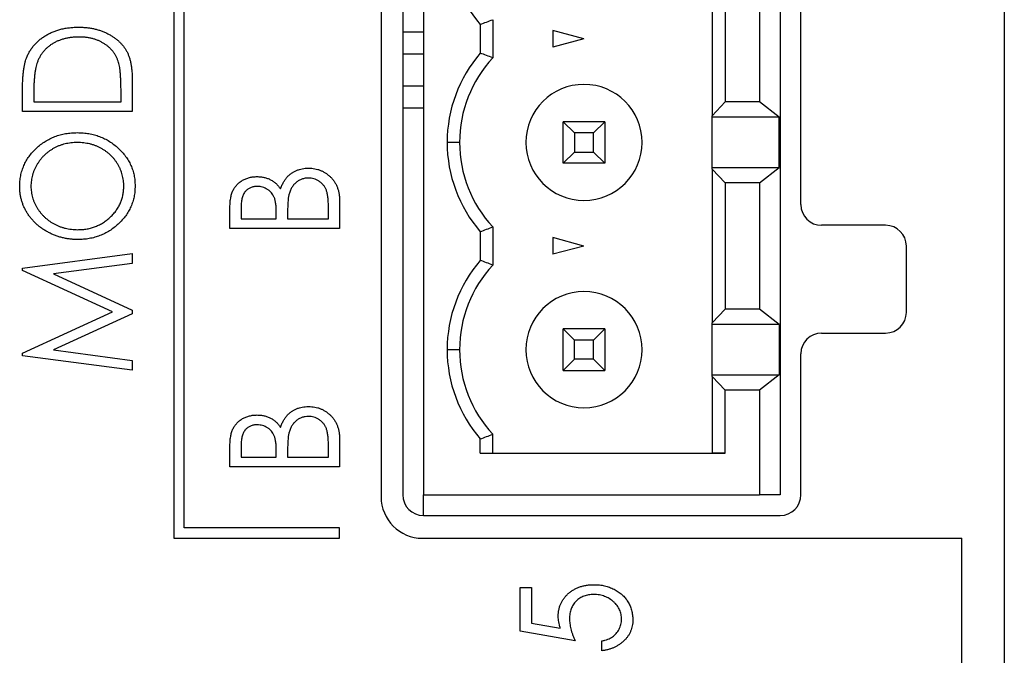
# Model space of a CAD drawing. Header units: millimetres. Extents: x 0 to 420, y 0 to 297.
# Tile 22 of 72: x 108.4 to 120.27, y 211.45 to 219.11. Entities that reach past the tile are written whole.
import ezdxf

# ---------------------------------------------------------------- set-up
doc = ezdxf.new("R2010")
doc.units = ezdxf.units.MM

msp = doc.modelspace()

# ---------------------------------------------------------------- linework, layer by layer
at = {"color": 7, "linetype": 'Continuous', "lineweight": 25}
for p, q in [((120.269, 255.784), (120.269, 211.084)), ((110.256, 227.359), (110.256, 212.859)), ((110.381, 212.984), (110.381, 227.234)), ((112.756, 226.859), (112.756, 213.359)), ((113.017, 226.884), (113.017, 213.384)), ((113.267, 226.884), (113.267, 213.384)), ((117.567, 226.884), (117.567, 213.384)), ((117.817, 216.884), (117.817, 223.384)), ((116.749, 219.812), (116.749, 217.956)), ((116.905, 219.647), (116.905, 218.122)), ((117.317, 219.647), (117.317, 218.122)), ((114.102, 219.114), (114.102, 218.654)), ((113.952, 219.057), (113.952, 218.711)), ((113.017, 218.966), (113.267, 218.966)), ((115.202, 218.884), (114.827, 218.985)), ((114.827, 218.985), (114.827, 218.784)), ((115.202, 218.884), (114.827, 218.784)), ((113.017, 218.702), (113.267, 218.702)), ((109.756, 218.39), (109.756, 218.006)), ((113.017, 218.316), (113.267, 218.316)), ((108.433, 218.006), (108.433, 218.256)), ((108.569, 218.21), (108.569, 218.125)), ((109.621, 218.125), (109.621, 218.264)), ((108.569, 218.125), (109.621, 218.125)), ((113.017, 218.052), (113.267, 218.052)), ((116.749, 217.956), (116.905, 218.122)), ((117.317, 218.122), (116.905, 218.122)), ((117.554, 217.937), (117.317, 218.122)), ((109.756, 218.006), (108.433, 218.006)), ((116.749, 217.937), (116.749, 217.956)), ((117.554, 217.937), (116.749, 217.937)), ((116.749, 217.332), (116.749, 217.937)), ((117.554, 217.332), (117.554, 217.937)), ((114.952, 217.884), (115.086, 217.75)), ((114.952, 217.384), (114.952, 217.884)), ((115.452, 217.884), (114.952, 217.884)), ((115.318, 217.75), (115.452, 217.884)), ((115.452, 217.884), (115.452, 217.384)), ((115.086, 217.75), (115.086, 217.518)), ((115.318, 217.75), (115.086, 217.75)), ((115.318, 217.518), (115.318, 217.75)), ((113.702, 217.634), (113.552, 217.634)), ((114.952, 217.384), (115.086, 217.518)), ((115.086, 217.518), (115.318, 217.518)), ((115.452, 217.384), (115.318, 217.518)), ((115.452, 217.384), (114.952, 217.384)), ((116.749, 217.312), (116.749, 217.332)), ((116.749, 217.332), (117.554, 217.332)), ((117.317, 217.147), (117.554, 217.332)), ((116.749, 217.312), (116.749, 215.456)), ((116.905, 217.147), (116.749, 217.312)), ((116.905, 217.147), (116.905, 215.622)), ((117.317, 217.147), (116.905, 217.147)), ((117.317, 217.147), (117.317, 215.622)), ((112.121, 216.712), (112.121, 216.866)), ((112.256, 216.928), (112.256, 216.594)), ((110.933, 216.594), (110.933, 216.833)), ((111.069, 216.855), (111.069, 216.712)), ((111.493, 216.712), (111.493, 216.783)), ((111.629, 216.782), (111.629, 216.712)), ((111.069, 216.712), (111.493, 216.712)), ((111.629, 216.712), (112.121, 216.712)), ((118.838, 216.634), (118.067, 216.634)), ((112.256, 216.594), (110.933, 216.594)), ((113.952, 216.557), (113.952, 216.211)), ((114.102, 216.614), (114.102, 216.154)), ((115.202, 216.384), (114.827, 216.485)), ((114.827, 216.485), (114.827, 216.284)), ((115.202, 216.384), (114.827, 216.284)), ((119.088, 215.584), (119.088, 216.384)), ((108.433, 216.117), (109.756, 216.293)), ((109.756, 216.293), (109.756, 216.173)), ((109.756, 216.173), (108.807, 216.047)), ((108.433, 216.088), (108.433, 216.117)), ((109.519, 215.589), (108.433, 216.088)), ((108.807, 216.047), (109.756, 215.611)), ((108.433, 215.09), (109.519, 215.589)), ((109.756, 215.567), (108.807, 215.131)), ((109.756, 215.611), (109.756, 215.567)), ((116.749, 215.456), (116.905, 215.622)), ((117.317, 215.622), (116.905, 215.622)), ((117.554, 215.437), (117.317, 215.622)), ((116.749, 215.437), (116.749, 215.456)), ((117.554, 215.437), (116.749, 215.437)), ((116.749, 214.832), (116.749, 215.437)), ((117.554, 215.437), (117.554, 214.832)), ((114.952, 215.384), (115.086, 215.25)), ((115.452, 215.384), (114.952, 215.384)), ((114.952, 214.884), (114.952, 215.384)), ((115.318, 215.25), (115.452, 215.384)), ((115.452, 215.384), (115.452, 214.884)), ((118.067, 215.334), (118.838, 215.334)), ((115.318, 215.25), (115.086, 215.25)), ((115.086, 215.018), (115.086, 215.25)), ((115.318, 215.018), (115.318, 215.25)), ((108.433, 215.061), (108.433, 215.09)), ((108.807, 215.131), (109.756, 215.005)), ((113.702, 215.134), (113.552, 215.134)), ((117.817, 213.384), (117.817, 215.084)), ((109.756, 214.885), (108.433, 215.061)), ((109.756, 215.005), (109.756, 214.885)), ((115.086, 215.018), (114.952, 214.884)), ((115.318, 215.018), (115.086, 215.018)), ((115.318, 215.018), (115.452, 214.884)), ((114.952, 214.884), (115.452, 214.884)), ((116.749, 214.812), (116.749, 214.832)), ((116.749, 214.832), (117.554, 214.832)), ((116.905, 214.647), (116.749, 214.812)), ((116.749, 214.812), (116.749, 213.884)), ((117.554, 214.832), (117.317, 214.647)), ((116.905, 213.884), (116.905, 214.647)), ((117.317, 214.647), (116.905, 214.647)), ((117.317, 214.647), (117.317, 213.384)), ((112.256, 214.053), (112.256, 213.719)), ((113.952, 213.884), (113.952, 214.057)), ((114.102, 213.884), (114.102, 214.114)), ((110.933, 213.719), (110.933, 213.958)), ((111.069, 213.98), (111.069, 213.837)), ((111.493, 213.837), (111.493, 213.908)), ((111.629, 213.907), (111.629, 213.837)), ((112.121, 213.837), (112.121, 213.991)), ((111.069, 213.837), (111.493, 213.837)), ((111.629, 213.837), (112.121, 213.837)), ((113.952, 213.884), (116.905, 213.884)), ((113.952, 213.884), (114.102, 213.884)), ((114.102, 213.884), (116.749, 213.884)), ((116.905, 213.884), (116.749, 213.884)), ((112.256, 213.719), (110.933, 213.719)), ((113.267, 213.134), (113.267, 213.384)), ((113.267, 213.384), (117.317, 213.384)), ((117.567, 213.384), (117.317, 213.384)), ((113.267, 213.134), (117.567, 213.134)), ((112.256, 212.984), (110.381, 212.984)), ((112.256, 212.859), (112.256, 212.984)), ((110.256, 212.859), (112.256, 212.859)), ((113.256, 212.859), (119.756, 212.859)), ((119.756, 195.984), (119.756, 212.859)), ((114.433, 212.266), (114.569, 212.266)), ((114.433, 211.74), (114.433, 212.266)), ((114.569, 212.266), (114.569, 211.836)), ((114.569, 211.836), (114.916, 211.774)), ((115.095, 211.621), (114.433, 211.74)), ((115.417, 211.502), (115.417, 211.621))]:
    msp.add_line(p, q, dxfattribs=at)
for centre, radius, start, end in [((115.202, 220.134), 1.65, 180, 220.7491), ((115.202, 217.634), 1.65, 139.2509, 180), ((115.202, 217.634), 1.5, 137.1666, 180), ((115.202, 217.634), 0.7, 0, 180), ((115.202, 217.634), 0.7, 0, 180), ((115.202, 217.634), 1.65, 180, 220.7491), ((115.202, 217.634), 1.5, 180, 222.8334), ((115.202, 217.634), 1.5, 180, 222.8334), ((115.202, 217.634), 0.7, 180, 0), ((118.067, 216.884), 0.25, 180, 270), ((118.838, 216.384), 0.25, 0, 90), ((115.202, 215.134), 1.65, 139.2509, 180), ((115.202, 215.134), 1.5, 137.1666, 180), ((115.202, 215.134), 0.7, 0, 180), ((115.202, 215.134), 0.7, 0, 180), ((118.838, 215.584), 0.25, 270, 0), ((118.067, 215.084), 0.25, 90, 180), ((115.202, 215.134), 1.65, 180, 220.7491), ((115.202, 215.134), 1.5, 180, 222.8334), ((115.202, 215.134), 1.5, 180, 222.8334), ((115.202, 215.134), 0.7, 180, 0), ((113.256, 213.359), 0.5, 180, 270), ((113.267, 213.384), 0.25, 180, 270), ((117.567, 213.384), 0.25, 270, 0)]:
    msp.add_arc(centre, radius, start, end, dxfattribs=at)
for points in [[(113.952, 219.057), (114.002, 219.076), (114.052, 219.095), (114.102, 219.114)], [(114.102, 218.654), (114.052, 218.674), (114.002, 218.693), (113.952, 218.711)], [(113.952, 216.557), (114.002, 216.576), (114.052, 216.595), (114.102, 216.614)], [(114.102, 216.154), (114.052, 216.174), (114.002, 216.193), (113.952, 216.211)], [(113.952, 214.057), (114.002, 214.076), (114.052, 214.095), (114.102, 214.114)]]:
    msp.add_open_spline(points, degree=3, dxfattribs=at)
for points, knots in [([(108.481, 218.65), (108.487, 218.664), (108.499, 218.693), (108.52, 218.733), (108.545, 218.771), (108.573, 218.807), (108.604, 218.84), (108.638, 218.871), (108.675, 218.899), (108.715, 218.926), (108.757, 218.948), (108.802, 218.969), (108.849, 218.986), (108.897, 219), (108.948, 219.011), (109.001, 219.018), (109.056, 219.023), (109.093, 219.023), (109.112, 219.024)], [0, 0, 0, 0, 0.059393, 0.117792, 0.175916, 0.233639, 0.291461, 0.349782, 0.409529, 0.470566, 0.532617, 0.595139, 0.658638, 0.723238, 0.789476, 0.857663, 0.927749, 1, 1, 1, 1]), ([(109.112, 219.024), (109.128, 219.023), (109.16, 219.023), (109.208, 219.019), (109.254, 219.013), (109.298, 219.005), (109.341, 218.993), (109.383, 218.98), (109.423, 218.964), (109.461, 218.946), (109.498, 218.925), (109.532, 218.904), (109.563, 218.88), (109.593, 218.856), (109.62, 218.829), (109.644, 218.802), (109.666, 218.773), (109.685, 218.742), (109.702, 218.709), (109.717, 218.672), (109.729, 218.633), (109.739, 218.59), (109.747, 218.545), (109.752, 218.496), (109.756, 218.444), (109.756, 218.409), (109.756, 218.39)], [0, 0, 0, 0, 0.047594, 0.093768, 0.138649, 0.182631, 0.225669, 0.268122, 0.309908, 0.351204, 0.391844, 0.430937, 0.468999, 0.506043, 0.542414, 0.577953, 0.613237, 0.64813, 0.684016, 0.721742, 0.761677, 0.803968, 0.848869, 0.89624, 0.946756, 1, 1, 1, 1]), ([(109.111, 218.905), (109.096, 218.905), (109.066, 218.904), (109.021, 218.9), (108.978, 218.894), (108.937, 218.884), (108.897, 218.872), (108.859, 218.858), (108.823, 218.841), (108.789, 218.821), (108.757, 218.799), (108.728, 218.774), (108.701, 218.748), (108.676, 218.719), (108.655, 218.689), (108.636, 218.656), (108.619, 218.621), (108.611, 218.597), (108.606, 218.584)], [0, 0, 0, 0, 0.072225, 0.141809, 0.209025, 0.27458, 0.338792, 0.401466, 0.463652, 0.525211, 0.585979, 0.645456, 0.703802, 0.762331, 0.820361, 0.879159, 0.938775, 1, 1, 1, 1]), ([(109.587, 218.612), (109.583, 218.623), (109.574, 218.645), (109.559, 218.677), (109.541, 218.707), (109.521, 218.735), (109.498, 218.761), (109.473, 218.785), (109.445, 218.807), (109.415, 218.827), (109.383, 218.846), (109.35, 218.862), (109.314, 218.875), (109.277, 218.886), (109.238, 218.895), (109.197, 218.901), (109.155, 218.904), (109.126, 218.905), (109.111, 218.905)], [0, 0, 0, 0, 0.059645, 0.118294, 0.175965, 0.23339, 0.291154, 0.349435, 0.408318, 0.468899, 0.530224, 0.592452, 0.655817, 0.720446, 0.78676, 0.855305, 0.926424, 1, 1, 1, 1]), ([(108.433, 218.256), (108.434, 218.278), (108.434, 218.32), (108.436, 218.381), (108.44, 218.437), (108.445, 218.489), (108.451, 218.536), (108.46, 218.578), (108.469, 218.616), (108.477, 218.639), (108.481, 218.65)], [0, 0, 0, 0, 0.164344, 0.316794, 0.458147, 0.588563, 0.707492, 0.815269, 0.912897, 1, 1, 1, 1]), ([(108.606, 218.584), (108.603, 218.574), (108.597, 218.552), (108.59, 218.517), (108.583, 218.477), (108.578, 218.433), (108.574, 218.384), (108.571, 218.33), (108.569, 218.272), (108.569, 218.231), (108.569, 218.21)], [0, 0, 0, 0, 0.084774, 0.180312, 0.28709, 0.406015, 0.536482, 0.678682, 0.833402, 1, 1, 1, 1]), ([(109.621, 218.264), (109.621, 218.285), (109.62, 218.323), (109.619, 218.379), (109.616, 218.429), (109.613, 218.475), (109.608, 218.517), (109.603, 218.553), (109.596, 218.584), (109.59, 218.603), (109.587, 218.612)], [0, 0, 0, 0, 0.172244, 0.3301934, 0.475432, 0.6065481, 0.7244263, 0.8291286, 0.9204072, 1, 1, 1, 1]), ([(108.4, 217.099), (108.4, 217.122), (108.401, 217.167), (108.411, 217.232), (108.426, 217.295), (108.449, 217.355), (108.477, 217.412), (108.512, 217.466), (108.553, 217.517), (108.6, 217.565), (108.651, 217.609), (108.706, 217.647), (108.763, 217.679), (108.824, 217.706), (108.887, 217.727), (108.954, 217.741), (109.023, 217.75), (109.07, 217.751), (109.094, 217.752)], [0, 0, 0, 0, 0.064104, 0.126014, 0.186625, 0.246145, 0.305982, 0.366044, 0.427564, 0.490819, 0.554465, 0.617089, 0.678994, 0.740698, 0.803338, 0.866874, 0.932422, 1, 1, 1, 1]), ([(109.094, 217.752), (109.118, 217.751), (109.165, 217.75), (109.234, 217.741), (109.3, 217.727), (109.363, 217.706), (109.424, 217.68), (109.481, 217.647), (109.537, 217.609), (109.588, 217.566), (109.635, 217.518), (109.677, 217.467), (109.712, 217.414), (109.741, 217.358), (109.763, 217.299), (109.779, 217.238), (109.789, 217.175), (109.79, 217.131), (109.79, 217.109)], [0, 0, 0, 0, 0.067676, 0.133308, 0.197164, 0.260044, 0.322297, 0.384875, 0.448118, 0.512522, 0.576512, 0.638504, 0.698603, 0.757964, 0.817071, 0.876579, 0.937335, 1, 1, 1, 1]), ([(109.094, 217.633), (109.081, 217.633), (109.056, 217.632), (109.018, 217.629), (108.982, 217.623), (108.946, 217.616), (108.911, 217.606), (108.877, 217.595), (108.844, 217.58), (108.812, 217.564), (108.782, 217.546), (108.752, 217.526), (108.725, 217.505), (108.699, 217.481), (108.674, 217.456), (108.651, 217.429), (108.63, 217.401), (108.611, 217.37), (108.593, 217.339), (108.577, 217.307), (108.564, 217.274), (108.554, 217.241), (108.545, 217.208), (108.54, 217.174), (108.536, 217.139), (108.535, 217.116), (108.535, 217.104)], [0, 0, 0, 0, 0.044919, 0.08905, 0.132276, 0.174972, 0.217126, 0.258747, 0.300507, 0.34247, 0.384109, 0.425337, 0.466349, 0.507137, 0.54809, 0.589169, 0.630974, 0.673322, 0.715613, 0.757165, 0.797878, 0.838521, 0.878703, 0.918922, 0.959105, 1, 1, 1, 1]), ([(109.655, 217.104), (109.654, 217.116), (109.654, 217.14), (109.651, 217.175), (109.645, 217.21), (109.636, 217.244), (109.626, 217.277), (109.613, 217.31), (109.598, 217.341), (109.581, 217.372), (109.562, 217.402), (109.541, 217.43), (109.518, 217.457), (109.494, 217.482), (109.467, 217.505), (109.44, 217.526), (109.41, 217.546), (109.379, 217.564), (109.347, 217.581), (109.313, 217.595), (109.279, 217.606), (109.244, 217.616), (109.207, 217.623), (109.171, 217.629), (109.133, 217.632), (109.107, 217.633), (109.094, 217.633)], [0, 0, 0, 0, 0.041667, 0.082893, 0.123569, 0.1639, 0.204296, 0.24503, 0.286014, 0.327306, 0.368809, 0.409593, 0.450083, 0.49066, 0.53132, 0.572232, 0.61356, 0.655576, 0.697656, 0.739826, 0.781875, 0.824464, 0.867301, 0.91067, 0.954941, 1, 1, 1, 1]), ([(110.933, 216.833), (110.934, 216.844), (110.934, 216.867), (110.936, 216.9), (110.938, 216.931), (110.943, 216.959), (110.947, 216.986), (110.954, 217.011), (110.962, 217.033), (110.973, 217.06), (110.992, 217.091), (111.018, 217.124), (111.05, 217.153), (111.087, 217.178), (111.127, 217.197), (111.17, 217.211), (111.215, 217.22), (111.246, 217.221), (111.261, 217.221)], [0, 0, 0, 0, 0.060391, 0.117205, 0.170963, 0.220907, 0.26792, 0.311532, 0.352616, 0.390939, 0.464138, 0.536654, 0.610168, 0.686293, 0.763628, 0.840732, 0.919331, 1, 1, 1, 1]), ([(111.261, 217.221), (111.276, 217.221), (111.305, 217.22), (111.346, 217.213), (111.386, 217.201), (111.424, 217.185), (111.459, 217.163), (111.491, 217.137), (111.519, 217.107), (111.535, 217.084), (111.543, 217.072)], [0, 0, 0, 0, 0.1314783, 0.2582301, 0.3818438, 0.5051268, 0.6279364, 0.7500897, 0.872822, 1, 1, 1, 1]), ([(111.543, 217.072), (111.548, 217.087), (111.56, 217.115), (111.579, 217.154), (111.6, 217.188), (111.623, 217.217), (111.648, 217.241), (111.676, 217.262), (111.705, 217.28), (111.737, 217.296), (111.771, 217.308), (111.807, 217.317), (111.843, 217.322), (111.868, 217.323), (111.881, 217.323)], [0, 0, 0, 0, 0.105082, 0.200965, 0.288394, 0.367985, 0.443796, 0.519371, 0.596429, 0.674504, 0.754179, 0.83445, 0.916133, 1, 1, 1, 1]), ([(111.881, 217.323), (111.894, 217.323), (111.919, 217.322), (111.956, 217.317), (111.992, 217.309), (112.026, 217.297), (112.059, 217.282), (112.09, 217.263), (112.12, 217.241), (112.148, 217.216), (112.173, 217.189), (112.195, 217.158), (112.214, 217.125), (112.23, 217.09), (112.242, 217.053), (112.25, 217.013), (112.256, 216.972), (112.256, 216.943), (112.256, 216.928)], [0, 0, 0, 0, 0.063364, 0.12463, 0.184371, 0.243064, 0.30185, 0.360752, 0.420595, 0.482319, 0.544626, 0.605775, 0.66736, 0.729485, 0.793253, 0.859338, 0.927969, 1, 1, 1, 1]), ([(109.101, 216.463), (109.085, 216.463), (109.054, 216.463), (109.007, 216.467), (108.962, 216.474), (108.917, 216.483), (108.873, 216.496), (108.83, 216.51), (108.788, 216.528), (108.747, 216.548), (108.707, 216.57), (108.67, 216.594), (108.634, 216.62), (108.601, 216.648), (108.571, 216.679), (108.542, 216.711), (108.515, 216.745), (108.491, 216.78), (108.47, 216.817), (108.451, 216.855), (108.435, 216.894), (108.422, 216.934), (108.412, 216.974), (108.405, 217.015), (108.4, 217.057), (108.4, 217.085), (108.4, 217.099)], [0, 0, 0, 0, 0.044812, 0.089014, 0.132753, 0.176185, 0.219292, 0.262346, 0.305669, 0.349002, 0.392267, 0.434635, 0.47621, 0.517263, 0.558193, 0.599008, 0.639885, 0.680856, 0.721687, 0.761754, 0.801477, 0.840949, 0.880378, 0.919724, 0.959715, 1, 1, 1, 1]), ([(108.535, 217.104), (108.535, 217.093), (108.536, 217.07), (108.54, 217.037), (108.545, 217.003), (108.554, 216.97), (108.564, 216.938), (108.577, 216.906), (108.593, 216.874), (108.61, 216.843), (108.63, 216.813), (108.651, 216.785), (108.675, 216.758), (108.699, 216.733), (108.726, 216.71), (108.754, 216.688), (108.783, 216.668), (108.814, 216.65), (108.847, 216.634), (108.88, 216.62), (108.915, 216.608), (108.95, 216.598), (108.986, 216.591), (109.023, 216.585), (109.062, 216.582), (109.087, 216.582), (109.1, 216.581)], [0, 0, 0, 0, 0.039952, 0.079504, 0.119099, 0.158665, 0.198409, 0.23882, 0.2798, 0.321537, 0.36352, 0.404877, 0.446143, 0.487076, 0.527874, 0.56936, 0.610829, 0.652988, 0.695489, 0.737924, 0.780217, 0.82325, 0.866233, 0.910056, 0.954478, 1, 1, 1, 1]), ([(109.1, 216.581), (109.119, 216.582), (109.157, 216.583), (109.212, 216.59), (109.265, 216.602), (109.315, 216.619), (109.364, 216.64), (109.41, 216.667), (109.454, 216.698), (109.494, 216.734), (109.532, 216.773), (109.565, 216.814), (109.592, 216.858), (109.616, 216.903), (109.633, 216.951), (109.645, 217), (109.653, 217.052), (109.654, 217.087), (109.655, 217.104)], [0, 0, 0, 0, 0.067527, 0.132732, 0.196155, 0.259075, 0.321014, 0.38343, 0.446356, 0.511, 0.575065, 0.637117, 0.697775, 0.757283, 0.816581, 0.876505, 0.937466, 1, 1, 1, 1]), ([(109.79, 217.109), (109.79, 217.087), (109.789, 217.043), (109.779, 216.979), (109.763, 216.917), (109.741, 216.858), (109.712, 216.802), (109.678, 216.748), (109.636, 216.697), (109.589, 216.649), (109.538, 216.605), (109.483, 216.567), (109.426, 216.535), (109.366, 216.509), (109.304, 216.488), (109.238, 216.473), (109.17, 216.464), (109.124, 216.463), (109.101, 216.463)], [0, 0, 0, 0, 0.063528, 0.124888, 0.185168, 0.244849, 0.304423, 0.365049, 0.426989, 0.491094, 0.555579, 0.618519, 0.680987, 0.742886, 0.805236, 0.868465, 0.933213, 1, 1, 1, 1]), ([(111.264, 217.103), (111.256, 217.102), (111.242, 217.102), (111.221, 217.099), (111.201, 217.095), (111.183, 217.088), (111.165, 217.08), (111.149, 217.07), (111.134, 217.057), (111.12, 217.044), (111.108, 217.028), (111.098, 217.009), (111.089, 216.989), (111.082, 216.966), (111.076, 216.942), (111.072, 216.915), (111.07, 216.886), (111.069, 216.865), (111.069, 216.855)], [0, 0, 0, 0, 0.061305, 0.12018, 0.176945, 0.231116, 0.284272, 0.33732, 0.390813, 0.444575, 0.500381, 0.558243, 0.620374, 0.685501, 0.756042, 0.832142, 0.912872, 1, 1, 1, 1]), ([(111.493, 216.783), (111.493, 216.793), (111.493, 216.813), (111.492, 216.842), (111.49, 216.869), (111.487, 216.894), (111.483, 216.916), (111.479, 216.937), (111.474, 216.955), (111.466, 216.976), (111.454, 217.001), (111.435, 217.026), (111.413, 217.049), (111.387, 217.068), (111.358, 217.083), (111.328, 217.095), (111.296, 217.101), (111.275, 217.102), (111.264, 217.103)], [0, 0, 0, 0, 0.0691894, 0.133682, 0.1935879, 0.2488936, 0.2998292, 0.3464539, 0.3887705, 0.427317, 0.4989786, 0.5692286, 0.6394737, 0.7113764, 0.7833398, 0.8546199, 0.9259392, 1, 1, 1, 1]), ([(111.881, 217.204), (111.867, 217.204), (111.84, 217.202), (111.801, 217.192), (111.764, 217.175), (111.731, 217.151), (111.701, 217.121), (111.677, 217.086), (111.657, 217.046), (111.649, 217.016), (111.644, 217.001)], [0, 0, 0, 0, 0.122931, 0.241405, 0.35873, 0.479873, 0.603704, 0.728964, 0.860674, 1, 1, 1, 1]), ([(112.121, 216.866), (112.121, 216.877), (112.12, 216.898), (112.12, 216.928), (112.117, 216.957), (112.114, 216.983), (112.11, 217.006), (112.106, 217.028), (112.1, 217.047), (112.092, 217.07), (112.078, 217.095), (112.059, 217.122), (112.035, 217.146), (112.008, 217.167), (111.978, 217.184), (111.947, 217.196), (111.914, 217.203), (111.892, 217.204), (111.881, 217.204)], [0, 0, 0, 0, 0.069809, 0.134582, 0.195025, 0.250536, 0.301341, 0.347929, 0.390847, 0.429322, 0.501078, 0.571684, 0.642933, 0.71566, 0.787995, 0.858558, 0.928894, 1, 1, 1, 1]), ([(111.644, 217.001), (111.643, 216.995), (111.64, 216.983), (111.637, 216.963), (111.635, 216.94), (111.633, 216.914), (111.631, 216.885), (111.63, 216.853), (111.629, 216.819), (111.629, 216.795), (111.629, 216.782)], [0, 0, 0, 0, 0.0801413, 0.1728792, 0.2772337, 0.3957463, 0.5273949, 0.6721116, 0.8288427, 1, 1, 1, 1]), ([(111.543, 214.197), (111.548, 214.212), (111.56, 214.24), (111.579, 214.279), (111.6, 214.313), (111.623, 214.342), (111.648, 214.366), (111.676, 214.387), (111.705, 214.405), (111.737, 214.421), (111.771, 214.433), (111.807, 214.442), (111.843, 214.447), (111.868, 214.448), (111.881, 214.448)], [0, 0, 0, 0, 0.105082, 0.200965, 0.288394, 0.367985, 0.443796, 0.519371, 0.596429, 0.674504, 0.754179, 0.83445, 0.916133, 1, 1, 1, 1]), ([(111.881, 214.448), (111.894, 214.448), (111.919, 214.447), (111.956, 214.442), (111.992, 214.434), (112.026, 214.422), (112.059, 214.407), (112.09, 214.388), (112.12, 214.366), (112.148, 214.341), (112.173, 214.314), (112.195, 214.283), (112.214, 214.25), (112.23, 214.215), (112.242, 214.178), (112.25, 214.138), (112.256, 214.097), (112.256, 214.068), (112.256, 214.053)], [0, 0, 0, 0, 0.063364, 0.12463, 0.184371, 0.243064, 0.30185, 0.360752, 0.420595, 0.482319, 0.544626, 0.605775, 0.66736, 0.729485, 0.793253, 0.859338, 0.927969, 1, 1, 1, 1]), ([(110.933, 213.958), (110.934, 213.969), (110.934, 213.992), (110.936, 214.025), (110.938, 214.056), (110.943, 214.084), (110.947, 214.111), (110.954, 214.136), (110.962, 214.158), (110.973, 214.185), (110.992, 214.216), (111.018, 214.249), (111.05, 214.278), (111.087, 214.303), (111.127, 214.322), (111.17, 214.336), (111.215, 214.345), (111.246, 214.346), (111.261, 214.346)], [0, 0, 0, 0, 0.060391, 0.117205, 0.170963, 0.220907, 0.26792, 0.311532, 0.352616, 0.390939, 0.464138, 0.536654, 0.610168, 0.686293, 0.763628, 0.840732, 0.919331, 1, 1, 1, 1]), ([(111.261, 214.346), (111.276, 214.346), (111.305, 214.345), (111.346, 214.338), (111.386, 214.326), (111.424, 214.31), (111.459, 214.288), (111.491, 214.262), (111.519, 214.232), (111.535, 214.209), (111.543, 214.197)], [0, 0, 0, 0, 0.131478, 0.25823, 0.381844, 0.505127, 0.627936, 0.75009, 0.872822, 1, 1, 1, 1]), ([(111.881, 214.329), (111.867, 214.329), (111.84, 214.327), (111.801, 214.317), (111.764, 214.3), (111.731, 214.276), (111.701, 214.246), (111.677, 214.211), (111.657, 214.171), (111.649, 214.141), (111.644, 214.126)], [0, 0, 0, 0, 0.122931, 0.241405, 0.35873, 0.479873, 0.603704, 0.728964, 0.860674, 1, 1, 1, 1]), ([(112.121, 213.991), (112.121, 214.002), (112.12, 214.023), (112.12, 214.053), (112.117, 214.082), (112.114, 214.108), (112.11, 214.131), (112.106, 214.153), (112.1, 214.172), (112.092, 214.195), (112.078, 214.22), (112.059, 214.247), (112.035, 214.271), (112.008, 214.292), (111.978, 214.309), (111.947, 214.321), (111.914, 214.328), (111.892, 214.329), (111.881, 214.329)], [0, 0, 0, 0, 0.069809, 0.134582, 0.195025, 0.250536, 0.301341, 0.347929, 0.390847, 0.429322, 0.501078, 0.571684, 0.642933, 0.71566, 0.787995, 0.858558, 0.928894, 1, 1, 1, 1]), ([(111.264, 214.228), (111.256, 214.227), (111.242, 214.227), (111.221, 214.224), (111.201, 214.22), (111.183, 214.213), (111.165, 214.205), (111.149, 214.195), (111.134, 214.182), (111.12, 214.169), (111.108, 214.153), (111.098, 214.134), (111.089, 214.114), (111.082, 214.091), (111.076, 214.067), (111.072, 214.04), (111.07, 214.011), (111.069, 213.99), (111.069, 213.98)], [0, 0, 0, 0, 0.061305, 0.12018, 0.176945, 0.231116, 0.284272, 0.33732, 0.390813, 0.444575, 0.500381, 0.558243, 0.620374, 0.685501, 0.756042, 0.832142, 0.912872, 1, 1, 1, 1]), ([(111.493, 213.908), (111.493, 213.918), (111.493, 213.938), (111.492, 213.967), (111.49, 213.994), (111.487, 214.019), (111.483, 214.041), (111.479, 214.062), (111.474, 214.08), (111.466, 214.101), (111.454, 214.126), (111.435, 214.151), (111.413, 214.174), (111.387, 214.193), (111.358, 214.208), (111.328, 214.22), (111.296, 214.226), (111.275, 214.227), (111.264, 214.228)], [0, 0, 0, 0, 0.0691894, 0.133682, 0.1935879, 0.2488936, 0.2998292, 0.3464539, 0.3887705, 0.427317, 0.4989786, 0.5692286, 0.6394737, 0.7113764, 0.7833398, 0.8546199, 0.9259392, 1, 1, 1, 1]), ([(111.644, 214.126), (111.643, 214.12), (111.64, 214.108), (111.637, 214.088), (111.635, 214.065), (111.633, 214.039), (111.631, 214.01), (111.63, 213.978), (111.629, 213.944), (111.629, 213.92), (111.629, 213.907)], [0, 0, 0, 0, 0.080141, 0.172879, 0.277234, 0.395746, 0.527395, 0.672112, 0.828843, 1, 1, 1, 1]), ([(114.891, 211.917), (114.892, 211.931), (114.892, 211.957), (114.899, 211.996), (114.907, 212.034), (114.921, 212.069), (114.938, 212.103), (114.959, 212.134), (114.984, 212.164), (115.012, 212.192), (115.044, 212.217), (115.078, 212.239), (115.113, 212.258), (115.151, 212.273), (115.192, 212.285), (115.234, 212.293), (115.278, 212.299), (115.309, 212.299), (115.324, 212.299)], [0, 0, 0, 0, 0.063154, 0.12364, 0.182758, 0.241112, 0.299007, 0.357521, 0.417475, 0.47889, 0.541269, 0.603422, 0.665356, 0.72842, 0.792968, 0.859411, 0.928267, 1, 1, 1, 1]), ([(115.324, 212.299), (115.346, 212.299), (115.388, 212.298), (115.45, 212.287), (115.509, 212.269), (115.555, 212.249), (115.591, 212.23), (115.616, 212.214), (115.639, 212.197), (115.661, 212.179), (115.681, 212.16), (115.7, 212.139), (115.717, 212.117), (115.732, 212.094), (115.746, 212.07), (115.758, 212.044), (115.768, 212.018), (115.776, 211.991), (115.782, 211.963), (115.787, 211.935), (115.79, 211.905), (115.79, 211.885), (115.79, 211.874)], [0, 0, 0, 0, 0.090892, 0.179124, 0.265627, 0.351808, 0.394611, 0.436235, 0.477349, 0.517542, 0.557064, 0.596371, 0.63568, 0.674895, 0.714204, 0.753469, 0.79289, 0.832873, 0.873269, 0.914272, 0.95648, 1, 1, 1, 1]), ([(115.319, 212.181), (115.309, 212.18), (115.288, 212.18), (115.258, 212.176), (115.229, 212.17), (115.201, 212.161), (115.176, 212.15), (115.152, 212.136), (115.129, 212.12), (115.108, 212.101), (115.089, 212.081), (115.072, 212.058), (115.058, 212.034), (115.047, 212.008), (115.038, 211.98), (115.032, 211.951), (115.028, 211.92), (115.027, 211.899), (115.027, 211.888)], [0, 0, 0, 0, 0.068358, 0.133163, 0.196567, 0.257583, 0.317973, 0.376849, 0.436859, 0.497312, 0.557728, 0.617608, 0.677261, 0.73765, 0.799925, 0.864004, 0.930505, 1, 1, 1, 1]), ([(115.655, 211.881), (115.654, 211.891), (115.654, 211.911), (115.649, 211.941), (115.642, 211.969), (115.631, 211.996), (115.618, 212.022), (115.601, 212.047), (115.581, 212.071), (115.559, 212.093), (115.534, 212.113), (115.508, 212.132), (115.48, 212.147), (115.451, 212.159), (115.42, 212.169), (115.388, 212.176), (115.354, 212.18), (115.331, 212.18), (115.319, 212.181)], [0, 0, 0, 0, 0.060428, 0.119346, 0.17738, 0.23469, 0.293169, 0.352629, 0.413971, 0.477601, 0.541852, 0.605427, 0.668669, 0.731988, 0.79628, 0.861792, 0.929549, 1, 1, 1, 1]), ([(114.916, 211.774), (114.912, 211.787), (114.905, 211.812), (114.898, 211.849), (114.892, 211.883), (114.892, 211.906), (114.891, 211.917)], [0, 0, 0, 0, 0.275715, 0.533876, 0.774288, 1, 1, 1, 1]), ([(115.027, 211.888), (115.027, 211.879), (115.028, 211.859), (115.031, 211.829), (115.036, 211.798), (115.044, 211.766), (115.053, 211.731), (115.065, 211.696), (115.079, 211.659), (115.09, 211.634), (115.095, 211.621)], [0, 0, 0, 0, 0.102289, 0.209896, 0.32423, 0.444739, 0.572683, 0.707419, 0.85009, 1, 1, 1, 1]), ([(115.417, 211.621), (115.43, 211.624), (115.454, 211.629), (115.488, 211.64), (115.518, 211.653), (115.545, 211.669), (115.569, 211.688), (115.59, 211.71), (115.609, 211.734), (115.625, 211.761), (115.638, 211.79), (115.648, 211.82), (115.654, 211.85), (115.654, 211.871), (115.655, 211.881)], [0, 0, 0, 0, 0.100204, 0.192073, 0.278045, 0.357736, 0.435683, 0.513572, 0.593571, 0.675978, 0.758531, 0.839516, 0.919314, 1, 1, 1, 1]), ([(115.79, 211.874), (115.79, 211.862), (115.79, 211.838), (115.784, 211.803), (115.776, 211.77), (115.765, 211.737), (115.75, 211.707), (115.732, 211.677), (115.711, 211.65), (115.686, 211.624), (115.659, 211.6), (115.631, 211.578), (115.6, 211.559), (115.567, 211.542), (115.532, 211.528), (115.496, 211.517), (115.457, 211.508), (115.431, 211.504), (115.417, 211.502)], [0, 0, 0, 0, 0.062716, 0.123707, 0.182943, 0.241671, 0.30017, 0.359075, 0.419082, 0.480891, 0.543406, 0.605423, 0.667863, 0.731473, 0.795507, 0.861613, 0.929623, 1, 1, 1, 1])]:
    msp.add_open_spline(points, degree=3, knots=knots, dxfattribs=at)

doc.saveas('drawing.dxf')
